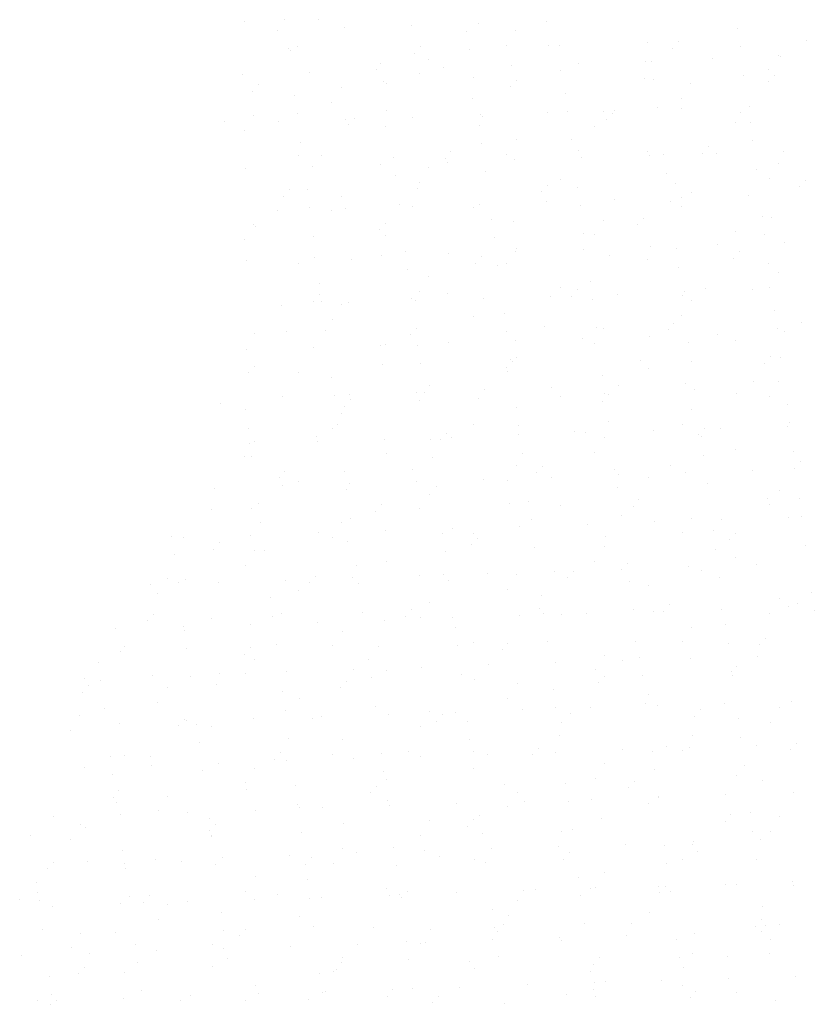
# Model space of a CAD drawing. Header units: centimetres. Extents: x 88729 to 133553, y -16225 to 14174.
# Tile 23 of 106: x 93620 to 93848, y -14521 to -14239. Entities that reach past the tile are written whole.
import ezdxf
from ezdxf.enums import TextEntityAlignment as Align

# ---------------------------------------------------------------- set-up
doc = ezdxf.new("R2010")
doc.units = ezdxf.units.CM
for name, color, linetype in [('E_PODKLAD', 7, 'Continuous'), ('mat', 252, 'Continuous'), ('R-MET-IWE', 252, 'Continuous')]:
    doc.layers.add(name, color=color, linetype=linetype)
doc.styles.get("Standard").update_dxf_attribs({"font": 'txt.shx'})

# ---------------------------------------------------------------- blocks, each defined once
blk = doc.blocks.new('A$Ce817dbbb')
at = {"layer": 'mat', "color": 252, "lineweight": 9}
for p, q in [((2294.45, -24704.61), (2294.45, -24704.61)), ((2304.05, -24704.54), (2304.05, -24704.54)), ((2282.84, -24705.07), (2282.84, -24705.07)), ((2311.55, -24706.88), (2311.55, -24706.88)), ((2330.82, -24706.25), (2330.82, -24706.25)), ((2350.09, -24705.62), (2350.09, -24705.62)), ((2369.36, -24704.99), (2369.36, -24704.99)), ((2424.24, -24707.15), (2424.24, -24707.15)), ((2292.28, -24707.51), (2292.28, -24707.51)), ((2346.67, -24707.89), (2346.67, -24707.89)), ((2360.7, -24707.77), (2360.7, -24707.77)), ((2295.52, -24712.74), (2295.52, -24712.74)), ((2298.21, -24712.18), (2298.21, -24712.18)), ((2333.3, -24712.26), (2333.3, -24712.26)), ((2358.02, -24711.99), (2358.02, -24711.99)), ((2369.98, -24711.87), (2369.98, -24711.87)), ((2373.1, -24712), (2373.1, -24712)), ((2398.43, -24711.01), (2398.43, -24711.01)), ((2405.51, -24712.74), (2405.51, -24712.74)), ((2407.2, -24710.9), (2407.2, -24710.9)), ((2424.93, -24712.35), (2424.93, -24712.35)), ((2443.88, -24710.51), (2443.88, -24710.51)), ((2296.08, -24713.24), (2296.08, -24713.24)), ((2331.61, -24714.11), (2331.61, -24714.11)), ((2335.66, -24715.85), (2335.66, -24715.85)), ((2347.35, -24713.09), (2347.35, -24713.09)), ((2417.15, -24715.79), (2417.15, -24715.79)), ((2435.88, -24714.68), (2435.88, -24714.68)), ((2436.42, -24715.16), (2436.42, -24715.16)), ((2321.99, -24717.11), (2321.99, -24717.11)), ((2340.07, -24718.31), (2340.07, -24718.31)), ((2359.34, -24717.68), (2359.34, -24717.68)), ((2378.61, -24717.05), (2378.61, -24717.05)), ((2397.88, -24716.42), (2397.88, -24716.42)), ((2399.57, -24716.37), (2399.57, -24716.37)), ((2282.27, -24720.2), (2282.27, -24720.2)), ((2301.54, -24719.57), (2301.54, -24719.57)), ((2320.81, -24718.94), (2320.81, -24718.94)), ((2332.97, -24720.06), (2332.97, -24720.06)), ((2348.42, -24721.22), (2348.42, -24721.22)), ((2373.38, -24719.09), (2373.38, -24719.09)), ((2397.54, -24721.44), (2397.54, -24721.44)), ((2426, -24720.48), (2426, -24720.48)), ((2433.19, -24718.9), (2433.19, -24718.9)), ((2434.75, -24720.46), (2434.75, -24720.46)), ((2286.96, -24723.19), (2286.96, -24723.19)), ((2310.62, -24723.92), (2310.62, -24723.92)), ((2322.68, -24722.31), (2322.68, -24722.31)), ((2323.64, -24722.81), (2323.64, -24722.81)), ((2359.17, -24723.67), (2359.17, -24723.67)), ((2360.86, -24721.83), (2360.86, -24721.83)), ((2400.25, -24721.57), (2400.25, -24721.57)), ((2410.84, -24722.76), (2410.84, -24722.76)), ((2433.07, -24722.3), (2433.07, -24722.3)), ((2285.27, -24725.04), (2285.27, -24725.04)), ((2297.31, -24726.33), (2297.31, -24726.33)), ((2348.34, -24727.17), (2348.34, -24727.17)), ((2374.89, -24725.59), (2374.89, -24725.59)), ((2408.15, -24726.98), (2408.15, -24726.98)), ((2307.93, -24728.14), (2307.93, -24728.14)), ((2401.32, -24729.7), (2401.32, -24729.7)), ((2408.23, -24729.91), (2408.23, -24729.91)), ((2427.5, -24729.28), (2427.5, -24729.28)), ((2285.58, -24732), (2285.58, -24732)), ((2298, -24731.53), (2298, -24731.53)), ((2314.52, -24732.76), (2314.52, -24732.76)), ((2323.75, -24730.44), (2323.75, -24730.44)), ((2331.16, -24732.43), (2331.16, -24732.43)), ((2350.42, -24731.8), (2350.42, -24731.8)), ((2351.2, -24732.37), (2351.2, -24732.37)), ((2369.69, -24731.17), (2369.69, -24731.17)), ((2375.57, -24730.79), (2375.57, -24730.79)), ((2385.8, -24730.83), (2385.8, -24730.83)), ((2388.42, -24731.39), (2388.42, -24731.39)), ((2388.96, -24730.54), (2388.96, -24730.54)), ((2425.09, -24731), (2425.09, -24731)), ((2277.3, -24733.74), (2277.3, -24733.74)), ((2292.62, -24733.69), (2292.62, -24733.69)), ((2311.89, -24733.06), (2311.89, -24733.06)), ((2312.83, -24734.6), (2312.83, -24734.6)), ((2323.3, -24735.24), (2323.3, -24735.24)), ((2350.21, -24734.81), (2350.21, -24734.81)), ((2383.11, -24735.05), (2383.11, -24735.05)), ((2386.73, -24733.24), (2386.73, -24733.24)), ((2423.52, -24734.08), (2423.52, -24734.08)), ((2427.79, -24734.06), (2427.79, -24734.06)), ((2282.89, -24736.22), (2282.89, -24736.22)), ((2299.07, -24739.66), (2299.07, -24739.66)), ((2350.9, -24740.01), (2350.9, -24740.01)), ((2360.76, -24738.91), (2360.76, -24738.91)), ((2376.64, -24738.92), (2376.64, -24738.92)), ((2415.97, -24740.96), (2415.97, -24740.96)), ((2428.47, -24739.27), (2428.47, -24739.27)), ((2298.26, -24743.32), (2298.26, -24743.32)), ((2304.86, -24743.3), (2304.86, -24743.3)), ((2325.53, -24744.03), (2325.53, -24744.03)), ((2342.08, -24742.32), (2342.08, -24742.32)), ((2358.07, -24743.13), (2358.07, -24743.13)), ((2378.75, -24741.93), (2378.75, -24741.93)), ((2379.58, -24744.06), (2379.58, -24744.06)), ((2398.48, -24742.16), (2398.48, -24742.16)), ((2398.85, -24743.43), (2398.85, -24743.43)), ((2403.11, -24743.28), (2403.11, -24743.28)), ((2414.28, -24742.8), (2414.28, -24742.8)), ((2418.12, -24742.8), (2418.12, -24742.8)), ((2437.39, -24742.17), (2437.39, -24742.17)), ((2302.51, -24746.58), (2302.51, -24746.58)), ((2321.78, -24745.95), (2321.78, -24745.95)), ((2340.39, -24744.17), (2340.39, -24744.17)), ((2341.05, -24745.32), (2341.05, -24745.32)), ((2360.32, -24744.69), (2360.32, -24744.69)), ((2435.94, -24745.82), (2435.94, -24745.82)), ((2283.24, -24747.21), (2283.24, -24747.21)), ((2326.22, -24749.23), (2326.22, -24749.23)), ((2335.72, -24746.99), (2335.72, -24746.99)), ((2351.97, -24748.14), (2351.97, -24748.14)), ((2403.8, -24748.49), (2403.8, -24748.49)), ((2429.54, -24747.4), (2429.54, -24747.4)), ((2333.03, -24751.2), (2333.03, -24751.2)), ((2369.63, -24751.89), (2369.63, -24751.89)), ((2373.44, -24750.23), (2373.44, -24750.23)), ((2378.43, -24752.5), (2378.43, -24752.5)), ((2406.31, -24751.5), (2406.31, -24751.5)), ((2433.25, -24750.04), (2433.25, -24750.04)), ((2441.84, -24752.36), (2441.84, -24752.36)), ((2443.53, -24750.52), (2443.53, -24750.52)), ((2294.05, -24755.1), (2294.05, -24755.1)), ((2295.74, -24753.25), (2295.74, -24753.25)), ((2300.86, -24753.24), (2300.86, -24753.24)), ((2310.68, -24755.06), (2310.68, -24755.06)), ((2332.41, -24752.87), (2332.41, -24752.87)), ((2367.94, -24753.73), (2367.94, -24753.73)), ((2410.9, -24753.9), (2410.9, -24753.9)), ((2427.37, -24754.86), (2427.37, -24754.86)), ((2327.29, -24757.36), (2327.29, -24757.36)), ((2331.03, -24758.01), (2331.03, -24758.01)), ((2350.3, -24757.38), (2350.3, -24757.38)), ((2369.57, -24756.75), (2369.57, -24756.75)), ((2379.12, -24757.71), (2379.12, -24757.71)), ((2388.84, -24756.12), (2388.84, -24756.12)), ((2404.87, -24756.62), (2404.87, -24756.62)), ((2408.11, -24755.49), (2408.11, -24755.49)), ((2408.21, -24758.12), (2408.21, -24758.12)), ((2292.5, -24759.27), (2292.5, -24759.27)), ((2301.54, -24758.45), (2301.54, -24758.45)), ((2307.99, -24759.28), (2307.99, -24759.28)), ((2311.76, -24758.64), (2311.76, -24758.64)), ((2348.4, -24758.31), (2348.4, -24758.31)), ((2431.33, -24760.98), (2431.33, -24760.98)), ((2285.64, -24763.14), (2285.64, -24763.14)), ((2286.07, -24763.8), (2286.07, -24763.8)), ((2323.29, -24762.82), (2323.29, -24762.82)), ((2353.76, -24761.72), (2353.76, -24761.72)), ((2359.97, -24762.43), (2359.97, -24762.43)), ((2385.86, -24761.98), (2385.86, -24761.98)), ((2395.5, -24763.3), (2395.5, -24763.3)), ((2397.19, -24761.45), (2397.19, -24761.45)), ((2433.87, -24761.06), (2433.87, -24761.06)), ((2302.61, -24766.58), (2302.61, -24766.58)), ((2321.61, -24764.66), (2321.61, -24764.66)), ((2323.36, -24766.39), (2323.36, -24766.39)), ((2380.19, -24765.84), (2380.19, -24765.84)), ((2383.17, -24766.19), (2383.17, -24766.19)), ((2423.58, -24765.22), (2423.58, -24765.22)), ((2432.02, -24766.19), (2432.02, -24766.19)), ((2282.95, -24767.36), (2282.95, -24767.36)), ((2354.44, -24766.93), (2354.44, -24766.93)), ((2418.45, -24768.98), (2418.45, -24768.98)), ((2437.72, -24768.35), (2437.72, -24768.35)), ((2322.11, -24772.13), (2322.11, -24772.13)), ((2329.08, -24770.94), (2329.08, -24770.94)), ((2341.38, -24771.5), (2341.38, -24771.5)), ((2360.65, -24770.87), (2360.65, -24770.87)), ((2360.81, -24770.05), (2360.81, -24770.05)), ((2379.92, -24770.24), (2379.92, -24770.24)), ((2387.53, -24772), (2387.53, -24772)), ((2399.19, -24769.61), (2399.19, -24769.61)), ((2406.65, -24770.2), (2406.65, -24770.2)), ((2424.75, -24771.02), (2424.75, -24771.02)), ((2283.58, -24773.39), (2283.58, -24773.39)), ((2298.32, -24774.46), (2298.32, -24774.46)), ((2302.84, -24772.76), (2302.84, -24772.76)), ((2313.63, -24773.36), (2313.63, -24773.36)), ((2349.16, -24774.23), (2349.16, -24774.23)), ((2350.85, -24772.38), (2350.85, -24772.38)), ((2355.51, -24775.06), (2355.51, -24775.06)), ((2358.13, -24774.27), (2358.13, -24774.27)), ((2398.54, -24773.3), (2398.54, -24773.3)), ((2423.06, -24772.86), (2423.06, -24772.86)), ((2433.09, -24774.32), (2433.09, -24774.32)), ((2329.76, -24776.15), (2329.76, -24776.15)), ((2407.34, -24775.41), (2407.34, -24775.41)), ((2435.99, -24776.96), (2435.99, -24776.96)), ((2304.4, -24780.16), (2304.4, -24780.16)), ((2335.77, -24778.13), (2335.77, -24778.13)), ((2381.98, -24779.42), (2381.98, -24779.42)), ((2304.51, -24783.32), (2304.51, -24783.32)), ((2333.09, -24782.35), (2333.09, -24782.35)), ((2341.19, -24782.93), (2341.19, -24782.93)), ((2373.5, -24781.37), (2373.5, -24781.37)), ((2378.41, -24781.95), (2378.41, -24781.95)), ((2389.81, -24783.13), (2389.81, -24783.13)), ((2408.41, -24783.54), (2408.41, -24783.54)), ((2409.08, -24782.5), (2409.08, -24782.5)), ((2415.09, -24781.56), (2415.09, -24781.56)), ((2428.35, -24781.87), (2428.35, -24781.87)), ((2433.31, -24781.18), (2433.31, -24781.18)), ((2293.47, -24786.28), (2293.47, -24786.28)), ((2302.82, -24785.16), (2302.82, -24785.16)), ((2305.09, -24785.37), (2305.09, -24785.37)), ((2310.73, -24786.2), (2310.73, -24786.2)), ((2312.74, -24785.65), (2312.74, -24785.65)), ((2330.83, -24784.28), (2330.83, -24784.28)), ((2332.01, -24785.02), (2332.01, -24785.02)), ((2351.27, -24784.39), (2351.27, -24784.39)), ((2370.54, -24783.76), (2370.54, -24783.76)), ((2376.72, -24783.79), (2376.72, -24783.79)), ((2382.66, -24784.63), (2382.66, -24784.63)), ((2410.95, -24785.04), (2410.95, -24785.04)), ((2357.3, -24788.64), (2357.3, -24788.64)), ((2434.88, -24787.9), (2434.88, -24787.9)), ((2308.05, -24790.42), (2308.05, -24790.42)), ((2348.46, -24789.45), (2348.46, -24789.45)), ((2405.97, -24791.51), (2405.97, -24791.51)), ((2408.27, -24789.26), (2408.27, -24789.26)), ((2442.65, -24791.13), (2442.65, -24791.13)), ((2285.69, -24794.28), (2285.69, -24794.28)), ((2294.85, -24793.86), (2294.85, -24793.86)), ((2306.16, -24793.5), (2306.16, -24793.5)), ((2330.38, -24794.72), (2330.38, -24794.72)), ((2332.07, -24792.88), (2332.07, -24792.88)), ((2357.98, -24793.85), (2357.98, -24793.85)), ((2368.75, -24792.49), (2368.75, -24792.49)), ((2383.73, -24792.76), (2383.73, -24792.76)), ((2385.91, -24793.12), (2385.91, -24793.12)), ((2404.28, -24793.36), (2404.28, -24793.36)), ((2418.33, -24794.56), (2418.33, -24794.56)), ((2435.56, -24793.1), (2435.56, -24793.1)), ((2437.6, -24793.93), (2437.6, -24793.93)), ((2323.42, -24797.53), (2323.42, -24797.53)), ((2341.26, -24797.08), (2341.26, -24797.08)), ((2360.53, -24796.45), (2360.53, -24796.45)), ((2379.8, -24795.82), (2379.8, -24795.82)), ((2383.23, -24797.33), (2383.23, -24797.33)), ((2399.06, -24795.19), (2399.06, -24795.19)), ((2410.2, -24797.12), (2410.2, -24797.12)), ((2423.64, -24796.36), (2423.64, -24796.36)), ((2283.45, -24798.97), (2283.45, -24798.97)), ((2302.72, -24798.34), (2302.72, -24798.34)), ((2321.99, -24797.71), (2321.99, -24797.71)), ((2332.62, -24797.86), (2332.62, -24797.86)), ((2333.31, -24803.07), (2333.31, -24803.07)), ((2359.05, -24801.98), (2359.05, -24801.98)), ((2359.63, -24802.45), (2359.63, -24802.45)), ((2360.87, -24801.19), (2360.87, -24801.19)), ((2396.31, -24802.06), (2396.31, -24802.06)), ((2410.88, -24802.32), (2410.88, -24802.32)), ((2431.84, -24802.92), (2431.84, -24802.92)), ((2433.53, -24801.08), (2433.53, -24801.08)), ((2436.63, -24801.23), (2436.63, -24801.23)), ((2284.04, -24805.66), (2284.04, -24805.66)), ((2285.73, -24803.81), (2285.73, -24803.81)), ((2298.38, -24805.6), (2298.38, -24805.6)), ((2322.41, -24803.42), (2322.41, -24803.42)), ((2357.94, -24804.29), (2357.94, -24804.29)), ((2358.19, -24805.41), (2358.19, -24805.41)), ((2398.6, -24804.44), (2398.6, -24804.44)), ((2307.94, -24807.08), (2307.94, -24807.08)), ((2385.52, -24806.34), (2385.52, -24806.34)), ((2409.41, -24808.67), (2409.41, -24808.67)), ((2428.68, -24808.04), (2428.68, -24808.04)), ((2436.05, -24808.11), (2436.05, -24808.11)), ((2332.34, -24811.19), (2332.34, -24811.19)), ((2334.38, -24811.2), (2334.38, -24811.2)), ((2335.83, -24809.27), (2335.83, -24809.27)), ((2351.61, -24810.56), (2351.61, -24810.56)), ((2370.88, -24809.93), (2370.88, -24809.93)), ((2386.21, -24811.54), (2386.21, -24811.54)), ((2390.14, -24809.3), (2390.14, -24809.3)), ((2411.95, -24810.45), (2411.95, -24810.45)), ((2423.87, -24811.62), (2423.87, -24811.62)), ((2276.07, -24814.36), (2276.07, -24814.36)), ((2293.8, -24812.45), (2293.8, -24812.45)), ((2308.63, -24812.29), (2308.63, -24812.29)), ((2313.07, -24811.82), (2313.07, -24811.82)), ((2313.29, -24813.38), (2313.29, -24813.38)), ((2333.14, -24813.49), (2333.14, -24813.49)), ((2349.97, -24812.99), (2349.97, -24812.99)), ((2373.55, -24812.52), (2373.55, -24812.52)), ((2385.5, -24813.85), (2385.5, -24813.85)), ((2387.19, -24812.01), (2387.19, -24812.01)), ((2433.36, -24812.32), (2433.36, -24812.32)), ((2283.27, -24816.3), (2283.27, -24816.3)), ((2310.79, -24817.35), (2310.79, -24817.35)), ((2311.6, -24815.22), (2311.6, -24815.22)), ((2360.84, -24815.56), (2360.84, -24815.56)), ((2411.01, -24816.18), (2411.01, -24816.18)), ((2438.42, -24814.82), (2438.42, -24814.82)), ((2387.28, -24819.67), (2387.28, -24819.67)), ((2439.11, -24820.02), (2439.11, -24820.02)), ((2283.95, -24821.51), (2283.95, -24821.51)), ((2308.1, -24821.56), (2308.1, -24821.56)), ((2309.7, -24820.42), (2309.7, -24820.42)), ((2340.85, -24822.94), (2340.85, -24822.94)), ((2348.51, -24820.59), (2348.51, -24820.59)), ((2361.53, -24820.76), (2361.53, -24820.76)), ((2377.53, -24822.55), (2377.53, -24822.55)), ((2380.77, -24822.83), (2380.77, -24822.83)), ((2400.04, -24822.2), (2400.04, -24822.2)), ((2408.32, -24820.4), (2408.32, -24820.4)), ((2414.75, -24821.58), (2414.75, -24821.58)), ((2419.3, -24821.57), (2419.3, -24821.57)), ((2438.57, -24820.94), (2438.57, -24820.94)), ((2285.75, -24825.42), (2285.75, -24825.42)), ((2303.63, -24823.92), (2303.63, -24823.92)), ((2303.7, -24825.35), (2303.7, -24825.35)), ((2322.96, -24824.72), (2322.96, -24824.72)), ((2336.17, -24824.78), (2336.17, -24824.78)), ((2339.16, -24824.79), (2339.16, -24824.79)), ((2342.23, -24824.09), (2342.23, -24824.09)), ((2361.5, -24823.46), (2361.5, -24823.46)), ((2385.97, -24824.26), (2385.97, -24824.26)), ((2413.06, -24823.42), (2413.06, -24823.42)), ((2413.74, -24824.04), (2413.74, -24824.04)), ((2284.43, -24825.98), (2284.43, -24825.98)), ((2323.47, -24828.67), (2323.47, -24828.67)), ((2383.28, -24828.48), (2383.28, -24828.48)), ((2423.69, -24827.5), (2423.69, -24827.5)), ((2440.18, -24828.15), (2440.18, -24828.15)), ((2283.06, -24829.64), (2283.06, -24829.64)), ((2285.02, -24829.64), (2285.02, -24829.64)), ((2336.85, -24829.98), (2336.85, -24829.98)), ((2362.6, -24828.89), (2362.6, -24828.89)), ((2414.43, -24829.24), (2414.43, -24829.24)), ((2442.3, -24831.14), (2442.3, -24831.14)), ((2294.51, -24833.87), (2294.51, -24833.87)), ((2311.49, -24834), (2311.49, -24834)), ((2331.19, -24833.49), (2331.19, -24833.49)), ((2360.93, -24832.34), (2360.93, -24832.34)), ((2368.41, -24832.51), (2368.41, -24832.51)), ((2389.06, -24833.26), (2389.06, -24833.26)), ((2405.08, -24832.12), (2405.08, -24832.12)), ((2409.29, -24834.26), (2409.29, -24834.26)), ((2428.56, -24833.63), (2428.56, -24833.63)), ((2440.61, -24832.98), (2440.61, -24832.98)), ((2292.82, -24835.72), (2292.82, -24835.72)), ((2298.43, -24836.74), (2298.43, -24836.74)), ((2332.22, -24836.78), (2332.22, -24836.78)), ((2351.49, -24836.15), (2351.49, -24836.15)), ((2358.24, -24836.55), (2358.24, -24836.55)), ((2366.72, -24834.35), (2366.72, -24834.35)), ((2370.75, -24835.52), (2370.75, -24835.52)), ((2390.02, -24834.89), (2390.02, -24834.89)), ((2398.65, -24835.58), (2398.65, -24835.58)), ((2274.41, -24838.66), (2274.41, -24838.66)), ((2293.68, -24838.04), (2293.68, -24838.04)), ((2312.17, -24839.2), (2312.17, -24839.2)), ((2312.95, -24837.41), (2312.95, -24837.41)), ((2337.92, -24838.11), (2337.92, -24838.11)), ((2389.75, -24838.46), (2389.75, -24838.46)), ((2415.5, -24837.37), (2415.5, -24837.37)), ((2436.11, -24839.25), (2436.11, -24839.25)), ((2335.89, -24840.41), (2335.89, -24840.41)), ((2364.39, -24842.48), (2364.39, -24842.48)), ((2395.96, -24842.07), (2395.96, -24842.07)), ((2432.64, -24841.68), (2432.64, -24841.68)), ((2441.96, -24841.73), (2441.96, -24841.73)), ((2273.39, -24844.82), (2273.39, -24844.82)), ((2284.85, -24844.42), (2284.85, -24844.42)), ((2286.81, -24843.22), (2286.81, -24843.22)), ((2320.38, -24845.28), (2320.38, -24845.28)), ((2322.07, -24843.44), (2322.07, -24843.44)), ((2333.2, -24844.63), (2333.2, -24844.63)), ((2358.74, -24843.05), (2358.74, -24843.05)), ((2373.61, -24843.66), (2373.61, -24843.66)), ((2394.27, -24843.92), (2394.27, -24843.92)), ((2433.42, -24843.46), (2433.42, -24843.46)), ((2287.5, -24848.42), (2287.5, -24848.42)), ((2313.24, -24847.33), (2313.24, -24847.33)), ((2365.07, -24847.68), (2365.07, -24847.68)), ((2390.82, -24846.59), (2390.82, -24846.59)), ((2400.37, -24848.37), (2400.37, -24848.37)), ((2411.07, -24847.32), (2411.07, -24847.32)), ((2419.64, -24847.74), (2419.64, -24847.74)), ((2438.91, -24847.11), (2438.91, -24847.11)), ((2442.65, -24846.94), (2442.65, -24846.94)), ((2310.85, -24848.49), (2310.85, -24848.49)), ((2323.3, -24850.89), (2323.3, -24850.89)), ((2342.57, -24850.26), (2342.57, -24850.26)), ((2361.83, -24849.63), (2361.83, -24849.63)), ((2381.1, -24849), (2381.1, -24849)), ((2417.29, -24850.95), (2417.29, -24850.95)), ((2262.13, -24852.44), (2262.13, -24852.44)), ((2265.49, -24852.78), (2265.49, -24852.78)), ((2284.76, -24852.15), (2284.76, -24852.15)), ((2304.03, -24851.52), (2304.03, -24851.52)), ((2308.16, -24852.7), (2308.16, -24852.7)), ((2312.41, -24853.98), (2312.41, -24853.98)), ((2339.71, -24851.7), (2339.71, -24851.7)), ((2348.57, -24851.73), (2348.57, -24851.73)), ((2349.62, -24853), (2349.62, -24853)), ((2386.3, -24852.62), (2386.3, -24852.62)), ((2408.38, -24851.54), (2408.38, -24851.54)), ((2421.83, -24853.48), (2421.83, -24853.48)), ((2423.52, -24851.64), (2423.52, -24851.64)), ((2274.04, -24856.21), (2274.04, -24856.21)), ((2275.73, -24854.37), (2275.73, -24854.37)), ((2285.81, -24856.56), (2285.81, -24856.56)), ((2288.57, -24856.55), (2288.57, -24856.55)), ((2347.94, -24854.85), (2347.94, -24854.85)), ((2366.14, -24855.81), (2366.14, -24855.81)), ((2386.03, -24855.4), (2386.03, -24855.4)), ((2417.97, -24856.16), (2417.97, -24856.16)), ((2443.72, -24855.07), (2443.72, -24855.07)), ((2262.82, -24857.64), (2262.82, -24857.64)), ((2340.39, -24856.9), (2340.39, -24856.9)), ((2383.34, -24859.62), (2383.34, -24859.62)), ((2423.75, -24858.65), (2423.75, -24858.65)), ((2283.12, -24860.78), (2283.12, -24860.78)), ((2315.03, -24860.92), (2315.03, -24860.92)), ((2323.53, -24859.81), (2323.53, -24859.81)), ((2371.73, -24862.52), (2371.73, -24862.52)), ((2390.99, -24861.89), (2390.99, -24861.89)), ((2392.61, -24860.17), (2392.61, -24860.17)), ((2410.26, -24861.26), (2410.26, -24861.26)), ((2413.86, -24862.18), (2413.86, -24862.18)), ((2429.53, -24860.63), (2429.53, -24860.63)), ((2260.76, -24864.64), (2260.76, -24864.64)), ((2266.07, -24864.91), (2266.07, -24864.91)), ((2294.65, -24865.04), (2294.65, -24865.04)), ((2303.28, -24863.93), (2303.28, -24863.93)), ((2313.92, -24864.41), (2313.92, -24864.41)), ((2333.19, -24863.78), (2333.19, -24863.78)), ((2339.96, -24863.55), (2339.96, -24863.55)), ((2341.46, -24865.03), (2341.46, -24865.03)), ((2352.46, -24863.15), (2352.46, -24863.15)), ((2360.98, -24863.48), (2360.98, -24863.48)), ((2375.49, -24864.41), (2375.49, -24864.41)), ((2377.18, -24862.57), (2377.18, -24862.57)), ((2419.04, -24864.29), (2419.04, -24864.29)), ((2256.12, -24866.3), (2256.12, -24866.3)), ((2263.89, -24865.77), (2263.89, -24865.77)), ((2275.39, -24865.67), (2275.39, -24865.67)), ((2298.49, -24867.89), (2298.49, -24867.89)), ((2301.6, -24865.78), (2301.6, -24865.78)), ((2315.72, -24866.12), (2315.72, -24866.12)), ((2358.3, -24867.69), (2358.3, -24867.69)), ((2393.29, -24865.38), (2393.29, -24865.38)), ((2398.71, -24866.72), (2398.71, -24866.72)), ((2258.08, -24868.86), (2258.08, -24868.86)), ((2290.35, -24870.14), (2290.35, -24870.14)), ((2367.93, -24869.39), (2367.93, -24869.39)), ((2436.16, -24870.39), (2436.16, -24870.39)), ((2445.51, -24868.65), (2445.51, -24868.65)), ((2330.84, -24873.5), (2330.84, -24873.5)), ((2335.94, -24871.55), (2335.94, -24871.55)), ((2367.52, -24873.11), (2367.52, -24873.11)), ((2394.36, -24873.51), (2394.36, -24873.51)), ((2404.74, -24872.13), (2404.74, -24872.13)), ((2419.52, -24873.32), (2419.52, -24873.32)), ((2438.78, -24872.69), (2438.78, -24872.69)), ((2441.42, -24871.74), (2441.42, -24871.74)), ((2256.95, -24874.87), (2256.95, -24874.87)), ((2273.45, -24875.96), (2273.45, -24875.96)), ((2291.04, -24875.34), (2291.04, -24875.34)), ((2293.62, -24874.48), (2293.62, -24874.48)), ((2316.79, -24874.25), (2316.79, -24874.25)), ((2323.17, -24876.47), (2323.17, -24876.47)), ((2329.15, -24875.34), (2329.15, -24875.34)), ((2333.26, -24875.77), (2333.26, -24875.77)), ((2342.44, -24875.84), (2342.44, -24875.84)), ((2361.71, -24875.21), (2361.71, -24875.21)), ((2368.62, -24874.6), (2368.62, -24874.6)), ((2373.67, -24874.8), (2373.67, -24874.8)), ((2380.98, -24874.58), (2380.98, -24874.58)), ((2400.25, -24873.95), (2400.25, -24873.95)), ((2403.05, -24873.98), (2403.05, -24873.98)), ((2433.48, -24874.61), (2433.48, -24874.61)), ((2446.19, -24873.86), (2446.19, -24873.86)), ((2246.1, -24878.99), (2246.1, -24878.99)), ((2255.26, -24876.71), (2255.26, -24876.71)), ((2265.37, -24878.36), (2265.37, -24878.36)), ((2265.68, -24879.36), (2265.68, -24879.36)), ((2284.64, -24877.73), (2284.64, -24877.73)), ((2303.91, -24877.1), (2303.91, -24877.1)), ((2343.25, -24878.61), (2343.25, -24878.61)), ((2411.12, -24878.47), (2411.12, -24878.47)), ((2420.83, -24877.87), (2420.83, -24877.87)), ((2310.9, -24879.63), (2310.9, -24879.63)), ((2432.3, -24881.7), (2432.3, -24881.7)), ((2248.41, -24884.04), (2248.41, -24884.04)), ((2266.36, -24884.56), (2266.36, -24884.56)), ((2284.5, -24884.43), (2284.5, -24884.43)), ((2292.11, -24883.47), (2292.11, -24883.47)), ((2308.22, -24883.85), (2308.22, -24883.85)), ((2321.18, -24884.04), (2321.18, -24884.04)), ((2343.94, -24883.82), (2343.94, -24883.82)), ((2348.63, -24882.87), (2348.63, -24882.87)), ((2356.71, -24884.91), (2356.71, -24884.91)), ((2358.4, -24883.06), (2358.4, -24883.06)), ((2369.69, -24882.73), (2369.69, -24882.73)), ((2395.08, -24882.68), (2395.08, -24882.68)), ((2408.44, -24882.68), (2408.44, -24882.68)), ((2421.51, -24883.08), (2421.51, -24883.08)), ((2430.61, -24883.54), (2430.61, -24883.54)), ((2247.28, -24885.41), (2247.28, -24885.41)), ((2282.81, -24886.27), (2282.81, -24886.27)), ((2285.86, -24887.71), (2285.86, -24887.71)), ((2318.58, -24887.83), (2318.58, -24887.83)), ((2386.08, -24886.54), (2386.08, -24886.54)), ((2396.15, -24887.09), (2396.15, -24887.09)), ((2410.6, -24887.44), (2410.6, -24887.44)), ((2429.86, -24886.81), (2429.86, -24886.81)), ((2241, -24888.58), (2241, -24888.58)), ((2314.26, -24890.59), (2314.26, -24890.59)), ((2333.52, -24889.96), (2333.52, -24889.96)), ((2352.79, -24889.33), (2352.79, -24889.33)), ((2372.06, -24888.7), (2372.06, -24888.7)), ((2391.33, -24888.07), (2391.33, -24888.07)), ((2423.81, -24889.79), (2423.81, -24889.79)), ((2237.18, -24893.11), (2237.18, -24893.11)), ((2256.45, -24892.48), (2256.45, -24892.48)), ((2267.43, -24892.69), (2267.43, -24892.69)), ((2275.72, -24891.85), (2275.72, -24891.85)), ((2283.18, -24891.92), (2283.18, -24891.92)), ((2294.99, -24891.22), (2294.99, -24891.22)), ((2319.26, -24893.04), (2319.26, -24893.04)), ((2323.59, -24890.95), (2323.59, -24890.95)), ((2345.01, -24891.95), (2345.01, -24891.95)), ((2383.4, -24890.76), (2383.4, -24890.76)), ((2385.96, -24892.63), (2385.96, -24892.63)), ((2396.84, -24892.3), (2396.84, -24892.3)), ((2422.59, -24891.21), (2422.59, -24891.21)), ((2422.64, -24892.24), (2422.64, -24892.24)), ((2238.16, -24895.36), (2238.16, -24895.36)), ((2241.68, -24893.78), (2241.68, -24893.78)), ((2260.82, -24895.78), (2260.82, -24895.78)), ((2274.84, -24894.97), (2274.84, -24894.97)), ((2310.37, -24895.84), (2310.37, -24895.84)), ((2312.06, -24894), (2312.06, -24894)), ((2348.74, -24893.61), (2348.74, -24893.61)), ((2361.04, -24894.62), (2361.04, -24894.62)), ((2371.47, -24896.31), (2371.47, -24896.31)), ((2384.27, -24894.47), (2384.27, -24894.47)), ((2236.47, -24897.21), (2236.47, -24897.21)), ((2293.9, -24897.05), (2293.9, -24897.05)), ((2298.54, -24899.03), (2298.54, -24899.03)), ((2358.35, -24898.83), (2358.35, -24898.83)), ((2398.77, -24897.86), (2398.77, -24897.86)), ((2242.75, -24901.91), (2242.75, -24901.91)), ((2258.13, -24900), (2258.13, -24900)), ((2320.33, -24901.17), (2320.33, -24901.17)), ((2372.16, -24901.52), (2372.16, -24901.52)), ((2381.95, -24901.59), (2381.95, -24901.59)), ((2397.91, -24900.43), (2397.91, -24900.43)), ((2401.22, -24900.96), (2401.22, -24900.96)), ((2420.49, -24900.33), (2420.49, -24900.33)), ((2436.22, -24901.53), (2436.22, -24901.53)), ((2439.76, -24899.7), (2439.76, -24899.7)), ((2235.78, -24903.86), (2235.78, -24903.86)), ((2285.61, -24904.74), (2285.61, -24904.74)), ((2294.58, -24902.26), (2294.58, -24902.26)), ((2302.4, -24904.54), (2302.4, -24904.54)), ((2304.88, -24904.11), (2304.88, -24904.11)), ((2324.15, -24903.48), (2324.15, -24903.48)), ((2336, -24902.69), (2336, -24902.69)), ((2339.62, -24903.56), (2339.62, -24903.56)), ((2343.42, -24902.85), (2343.42, -24902.85)), ((2362.68, -24902.22), (2362.68, -24902.22)), ((2376.3, -24903.17), (2376.3, -24903.17)), ((2411.83, -24904.04), (2411.83, -24904.04)), ((2413.52, -24902.19), (2413.52, -24902.19)), ((2424.37, -24904.79), (2424.37, -24904.79)), ((2247.07, -24906), (2247.07, -24906)), ((2264.03, -24906.77), (2264.03, -24906.77)), ((2265.72, -24904.93), (2265.72, -24904.93)), ((2266.34, -24905.37), (2266.34, -24905.37)), ((2269.22, -24906.27), (2269.22, -24906.27)), ((2273.5, -24907.1), (2273.5, -24907.1)), ((2333.31, -24906.91), (2333.31, -24906.91)), ((2337.93, -24905.4), (2337.93, -24905.4)), ((2346.8, -24905.53), (2346.8, -24905.53)), ((2373.72, -24905.94), (2373.72, -24905.94)), ((2433.53, -24905.75), (2433.53, -24905.75)), ((2233.09, -24908.07), (2233.09, -24908.07)), ((2295.65, -24910.39), (2295.65, -24910.39)), ((2373.23, -24909.65), (2373.23, -24909.65)), ((2411.18, -24909.61), (2411.18, -24909.61)), ((2425.06, -24909.99), (2425.06, -24909.99)), ((2269.91, -24911.48), (2269.91, -24911.48)), ((2310.96, -24910.77), (2310.96, -24910.77)), ((2347.48, -24910.74), (2347.48, -24910.74)), ((2367.18, -24913.13), (2367.18, -24913.13)), ((2403.86, -24912.74), (2403.86, -24912.74)), ((2410.47, -24913.02), (2410.47, -24913.02)), ((2429.74, -24912.39), (2429.74, -24912.39)), ((2441.08, -24911.76), (2441.08, -24911.76)), ((2244.54, -24915.49), (2244.54, -24915.49)), ((2248.46, -24915.18), (2248.46, -24915.18)), ((2256.06, -24915.47), (2256.06, -24915.47)), ((2293.28, -24914.49), (2293.28, -24914.49)), ((2308.27, -24914.99), (2308.27, -24914.99)), ((2322.12, -24914.75), (2322.12, -24914.75)), ((2329.96, -24914.1), (2329.96, -24914.1)), ((2333.4, -24915.54), (2333.4, -24915.54)), ((2348.68, -24914.02), (2348.68, -24914.02)), ((2352.67, -24914.91), (2352.67, -24914.91)), ((2365.49, -24914.97), (2365.49, -24914.97)), ((2371.94, -24914.28), (2371.94, -24914.28)), ((2391.21, -24913.65), (2391.21, -24913.65)), ((2399.7, -24914.01), (2399.7, -24914.01)), ((2408.49, -24913.82), (2408.49, -24913.82)), ((2439.39, -24913.6), (2439.39, -24913.6)), ((2237.06, -24918.69), (2237.06, -24918.69)), ((2256.33, -24918.06), (2256.33, -24918.06)), ((2275.6, -24917.43), (2275.6, -24917.43)), ((2285.92, -24918.85), (2285.92, -24918.85)), ((2291.59, -24916.34), (2291.59, -24916.34)), ((2294.86, -24916.8), (2294.86, -24916.8)), ((2314.13, -24916.17), (2314.13, -24916.17)), ((2348.55, -24918.87), (2348.55, -24918.87)), ((2386.14, -24917.68), (2386.14, -24917.68)), ((2426.13, -24918.12), (2426.13, -24918.12)), ((2245.23, -24920.7), (2245.23, -24920.7)), ((2270.98, -24919.61), (2270.98, -24919.61)), ((2322.8, -24919.96), (2322.8, -24919.96)), ((2400.38, -24919.21), (2400.38, -24919.21)), ((2423.86, -24920.93), (2423.86, -24920.93)), ((2283.23, -24923.06), (2283.23, -24923.06)), ((2297.44, -24923.97), (2297.44, -24923.97)), ((2320.84, -24924.06), (2320.84, -24924.06)), ((2323.64, -24922.09), (2323.64, -24922.09)), ((2357.52, -24923.67), (2357.52, -24923.67)), ((2375.02, -24923.23), (2375.02, -24923.23)), ((2383.45, -24921.9), (2383.45, -24921.9)), ((2393.05, -24924.53), (2393.05, -24924.53)), ((2394.74, -24922.69), (2394.74, -24922.69)), ((2431.41, -24922.3), (2431.41, -24922.3)), ((2245.25, -24927.27), (2245.25, -24927.27)), ((2246.94, -24925.42), (2246.94, -24925.42)), ((2260.88, -24926.92), (2260.88, -24926.92)), ((2283.62, -24925.04), (2283.62, -24925.04)), ((2319.15, -24925.9), (2319.15, -24925.9)), ((2361.1, -24925.76), (2361.1, -24925.76)), ((2401.45, -24927.34), (2401.45, -24927.34)), ((2401.55, -24927.14), (2401.55, -24927.14)), ((2420.82, -24926.51), (2420.82, -24926.51)), ((2440.09, -24925.88), (2440.09, -24925.88)), ((2246.3, -24928.83), (2246.3, -24928.83)), ((2298.13, -24929.18), (2298.13, -24929.18)), ((2298.6, -24930.17), (2298.6, -24930.17)), ((2323.87, -24928.09), (2323.87, -24928.09)), ((2324.48, -24929.66), (2324.48, -24929.66)), ((2343.75, -24929.03), (2343.75, -24929.03)), ((2358.41, -24929.98), (2358.41, -24929.98)), ((2363.02, -24928.4), (2363.02, -24928.4)), ((2375.7, -24928.43), (2375.7, -24928.43)), ((2382.29, -24927.77), (2382.29, -24927.77)), ((2398.82, -24929), (2398.82, -24929)), ((2228.14, -24932.81), (2228.14, -24932.81)), ((2247.41, -24932.18), (2247.41, -24932.18)), ((2258.19, -24931.14), (2258.19, -24931.14)), ((2266.68, -24931.55), (2266.68, -24931.55)), ((2285.95, -24930.92), (2285.95, -24930.92)), ((2305.21, -24930.29), (2305.21, -24930.29)), ((2350.34, -24932.45), (2350.34, -24932.45)), ((2422.29, -24932.26), (2422.29, -24932.26)), ((2427.92, -24931.71), (2427.92, -24931.71)), ((2436.28, -24932.67), (2436.28, -24932.67)), ((2235.84, -24935), (2235.84, -24935)), ((2272.76, -24933.19), (2272.76, -24933.19)), ((2274.5, -24934.99), (2274.5, -24934.99)), ((2311.18, -24934.6), (2311.18, -24934.6)), ((2336.06, -24933.84), (2336.06, -24933.84)), ((2346.71, -24935.47), (2346.71, -24935.47)), ((2348.4, -24933.62), (2348.4, -24933.62)), ((2385.08, -24933.23), (2385.08, -24933.23)), ((2420.61, -24934.1), (2420.61, -24934.1)), ((2221.62, -24938.05), (2221.62, -24938.05)), ((2237.28, -24935.97), (2237.28, -24935.97)), ((2272.81, -24936.83), (2272.81, -24936.83)), ((2273.45, -24938.4), (2273.45, -24938.4)), ((2273.56, -24938.24), (2273.56, -24938.24)), ((2299.2, -24937.31), (2299.2, -24937.31)), ((2333.37, -24938.05), (2333.37, -24938.05)), ((2351.03, -24937.65), (2351.03, -24937.65)), ((2373.78, -24937.08), (2373.78, -24937.08)), ((2376.77, -24936.56), (2376.77, -24936.56)), ((2428.6, -24936.91), (2428.6, -24936.91)), ((2433.59, -24936.89), (2433.59, -24936.89)), ((2233.15, -24939.22), (2233.15, -24939.22)), ((2372.91, -24941.29), (2372.91, -24941.29)), ((2392.18, -24940.66), (2392.18, -24940.66)), ((2403.24, -24940.93), (2403.24, -24940.93)), ((2411.24, -24940.75), (2411.24, -24940.75)), ((2411.45, -24940.03), (2411.45, -24940.03)), ((2430.72, -24939.4), (2430.72, -24939.4)), ((2248.09, -24942.41), (2248.09, -24942.41)), ((2295.84, -24943.81), (2295.84, -24943.81)), ((2311.02, -24941.91), (2311.02, -24941.91)), ((2315.11, -24943.18), (2315.11, -24943.18)), ((2325.66, -24941.67), (2325.66, -24941.67)), ((2334.37, -24942.55), (2334.37, -24942.55)), ((2338.74, -24944.17), (2338.74, -24944.17)), ((2353.64, -24941.92), (2353.64, -24941.92)), ((2375.95, -24943.19), (2375.95, -24943.19)), ((2412.63, -24942.8), (2412.63, -24942.8)), ((2228.16, -24945.92), (2228.16, -24945.92)), ((2238.03, -24945.7), (2238.03, -24945.7)), ((2248.52, -24946.32), (2248.52, -24946.32)), ((2257.3, -24945.07), (2257.3, -24945.07)), ((2264.84, -24945.53), (2264.84, -24945.53)), ((2274.52, -24946.53), (2274.52, -24946.53)), ((2276.57, -24944.44), (2276.57, -24944.44)), ((2300.37, -24946.4), (2300.37, -24946.4)), ((2302.06, -24944.55), (2302.06, -24944.55)), ((2308.33, -24946.13), (2308.33, -24946.13)), ((2326.35, -24946.87), (2326.35, -24946.87)), ((2348.74, -24945.16), (2348.74, -24945.16)), ((2352.1, -24945.78), (2352.1, -24945.78)), ((2374.27, -24945.03), (2374.27, -24945.03)), ((2403.92, -24946.13), (2403.92, -24946.13)), ((2408.55, -24944.97), (2408.55, -24944.97)), ((2429.67, -24945.04), (2429.67, -24945.04)), ((2226.47, -24947.76), (2226.47, -24947.76)), ((2248.77, -24947.62), (2248.77, -24947.62)), ((2386.2, -24948.82), (2386.2, -24948.82)), ((2223.41, -24951.63), (2223.41, -24951.63)), ((2285.97, -24949.99), (2285.97, -24949.99)), ((2300.99, -24950.89), (2300.99, -24950.89)), ((2378.56, -24950.15), (2378.56, -24950.15)), ((2401.43, -24952.72), (2401.43, -24952.72)), ((2403.51, -24952.75), (2403.51, -24952.75)), ((2420.7, -24952.09), (2420.7, -24952.09)), ((2423.92, -24952.07), (2423.92, -24952.07)), ((2439.97, -24951.46), (2439.97, -24951.46)), ((2440.19, -24952.36), (2440.19, -24952.36)), ((2223.48, -24954.4), (2223.48, -24954.4)), ((2255.72, -24955.48), (2255.72, -24955.48)), ((2283.29, -24954.21), (2283.29, -24954.21)), ((2292.4, -24955.1), (2292.4, -24955.1)), ((2323.7, -24953.23), (2323.7, -24953.23)), ((2324.36, -24955.24), (2324.36, -24955.24)), ((2327.42, -24955), (2327.42, -24955)), ((2329.62, -24954.12), (2329.62, -24954.12)), ((2343.63, -24954.61), (2343.63, -24954.61)), ((2362.9, -24953.98), (2362.9, -24953.98)), ((2366.29, -24953.73), (2366.29, -24953.73)), ((2379.25, -24955.35), (2379.25, -24955.35)), ((2382.16, -24953.35), (2382.16, -24953.35)), ((2383.51, -24953.04), (2383.51, -24953.04)), ((2401.82, -24954.6), (2401.82, -24954.6)), ((2405, -24954.26), (2405, -24954.26)), ((2218.5, -24956.46), (2218.5, -24956.46)), ((2224.09, -24956.84), (2224.09, -24956.84)), ((2228.02, -24958.39), (2228.02, -24958.39)), ((2247.29, -24957.76), (2247.29, -24957.76)), ((2249.84, -24955.75), (2249.84, -24955.75)), ((2254.03, -24957.33), (2254.03, -24957.33)), ((2260.93, -24958.06), (2260.93, -24958.06)), ((2266.55, -24957.13), (2266.55, -24957.13)), ((2285.82, -24956.5), (2285.82, -24956.5)), ((2301.67, -24956.09), (2301.67, -24956.09)), ((2305.09, -24955.87), (2305.09, -24955.87)), ((2327.93, -24955.96), (2327.93, -24955.96)), ((2361.15, -24956.9), (2361.15, -24956.9)), ((2276.31, -24960.11), (2276.31, -24960.11)), ((2353.88, -24959.37), (2353.88, -24959.37)), ((2358.47, -24961.12), (2358.47, -24961.12)), ((2398.88, -24960.15), (2398.88, -24960.15)), ((2431.46, -24958.62), (2431.46, -24958.62)), ((2258.25, -24962.28), (2258.25, -24962.28)), ((2298.66, -24961.31), (2298.66, -24961.31)), ((2357.17, -24963.68), (2357.17, -24963.68)), ((2380.32, -24963.48), (2380.32, -24963.48)), ((2393.85, -24963.3), (2393.85, -24963.3)), ((2431.07, -24962.32), (2431.07, -24962.32)), ((2432.15, -24963.83), (2432.15, -24963.83)), ((2436.33, -24963.81), (2436.33, -24963.81)), ((2225.16, -24964.97), (2225.16, -24964.97)), ((2235.89, -24966.14), (2235.89, -24966.14)), ((2246.06, -24966.03), (2246.06, -24966.03)), ((2276.99, -24965.31), (2276.99, -24965.31)), ((2283.28, -24965.05), (2283.28, -24965.05)), ((2302.74, -24964.22), (2302.74, -24964.22)), ((2319.95, -24964.66), (2319.95, -24964.66)), ((2336.11, -24964.98), (2336.11, -24964.98)), ((2354.57, -24964.57), (2354.57, -24964.57)), ((2355.48, -24965.53), (2355.48, -24965.53)), ((2392.51, -24966.84), (2392.51, -24966.84)), ((2411.78, -24966.21), (2411.78, -24966.21)), ((2429.38, -24964.16), (2429.38, -24964.16)), ((2431.05, -24965.58), (2431.05, -24965.58)), ((2251.63, -24969.33), (2251.63, -24969.33)), ((2273.62, -24969.39), (2273.62, -24969.39)), ((2281.59, -24966.89), (2281.59, -24966.89)), ((2315.44, -24969.36), (2315.44, -24969.36)), ((2329.21, -24968.59), (2329.21, -24968.59)), ((2333.43, -24969.19), (2333.43, -24969.19)), ((2334.71, -24968.73), (2334.71, -24968.73)), ((2353.98, -24968.1), (2353.98, -24968.1)), ((2373.24, -24967.47), (2373.24, -24967.47)), ((2373.84, -24968.22), (2373.84, -24968.22)), ((2406.78, -24967.84), (2406.78, -24967.84)), ((2433.65, -24968.03), (2433.65, -24968.03)), ((2219.1, -24972.51), (2219.1, -24972.51)), ((2233.21, -24970.36), (2233.21, -24970.36)), ((2238.37, -24971.88), (2238.37, -24971.88)), ((2257.64, -24971.25), (2257.64, -24971.25)), ((2276.9, -24970.62), (2276.9, -24970.62)), ((2296.17, -24969.99), (2296.17, -24969.99)), ((2411.29, -24971.89), (2411.29, -24971.89)), ((2433.22, -24971.96), (2433.22, -24971.96)), ((2252.32, -24974.53), (2252.32, -24974.53)), ((2278.06, -24973.44), (2278.06, -24973.44)), ((2310.83, -24974.61), (2310.83, -24974.61)), ((2311.07, -24973.05), (2311.07, -24973.05)), ((2329.89, -24973.79), (2329.89, -24973.79)), ((2347.51, -24974.23), (2347.51, -24974.23)), ((2355.64, -24972.7), (2355.64, -24972.7)), ((2383.04, -24975.09), (2383.04, -24975.09)), ((2384.73, -24973.25), (2384.73, -24973.25)), ((2407.47, -24973.05), (2407.47, -24973.05)), ((2421.41, -24972.86), (2421.41, -24972.86)), ((2235.25, -24977.82), (2235.25, -24977.82)), ((2236.94, -24975.98), (2236.94, -24975.98)), ((2248.58, -24977.46), (2248.58, -24977.46)), ((2273.61, -24975.59), (2273.61, -24975.59)), ((2304.53, -24977.81), (2304.53, -24977.81)), ((2308.39, -24977.27), (2308.39, -24977.27)), ((2309.14, -24976.46), (2309.14, -24976.46)), ((2348.8, -24976.3), (2348.8, -24976.3)), ((2382.11, -24977.06), (2382.11, -24977.06)), ((2408.61, -24976.11), (2408.61, -24976.11)), ((2226.95, -24978.55), (2226.95, -24978.55)), ((2383.14, -24980.36), (2383.14, -24980.36)), ((2386.25, -24979.97), (2386.25, -24979.97)), ((2402.41, -24979.73), (2402.41, -24979.73)), ((2421.67, -24979.1), (2421.67, -24979.1)), ((2440.94, -24978.47), (2440.94, -24978.47)), ((2227.64, -24983.75), (2227.64, -24983.75)), ((2253.39, -24982.66), (2253.39, -24982.66)), ((2286.03, -24981.13), (2286.03, -24981.13)), ((2286.8, -24983.51), (2286.8, -24983.51)), ((2305.21, -24983.01), (2305.21, -24983.01)), ((2306.06, -24982.88), (2306.06, -24982.88)), ((2325.33, -24982.25), (2325.33, -24982.25)), ((2330.96, -24981.92), (2330.96, -24981.92)), ((2344.6, -24981.62), (2344.6, -24981.62)), ((2363.87, -24980.99), (2363.87, -24980.99)), ((2382.79, -24982.27), (2382.79, -24982.27)), ((2408.54, -24981.18), (2408.54, -24981.18)), ((2412.29, -24982.81), (2412.29, -24982.81)), ((2423.98, -24983.21), (2423.98, -24983.21)), ((2223.53, -24985.54), (2223.53, -24985.54)), ((2227.27, -24986.52), (2227.27, -24986.52)), ((2228.99, -24985.4), (2228.99, -24985.4)), ((2248.26, -24984.77), (2248.26, -24984.77)), ((2264.49, -24985.55), (2264.49, -24985.55)), ((2267.53, -24984.14), (2267.53, -24984.14)), ((2283.34, -24985.35), (2283.34, -24985.35)), ((2301.17, -24985.16), (2301.17, -24985.16)), ((2323.76, -24984.37), (2323.76, -24984.37)), ((2336.7, -24986.02), (2336.7, -24986.02)), ((2338.39, -24984.18), (2338.39, -24984.18)), ((2357.43, -24986.28), (2357.43, -24986.28)), ((2375.07, -24983.79), (2375.07, -24983.79)), ((2383.57, -24984.18), (2383.57, -24984.18)), ((2410.6, -24984.66), (2410.6, -24984.66)), ((2435, -24985.54), (2435, -24985.54))]:
    blk.add_line(p, q, dxfattribs=at)
at = {"layer": 'R-MET-IWE', "color": 252, "lineweight": 9, "width": 0.75}
for tag, rotation, p in [('0-', 90, (-1139.05, -4143.61)), ('0-', 90, (-1113.05, -4143.61)), ('0-', 90, (-1087.05, -4143.61)), ('2-', 90, (-796.05, -4143.61)), ('2-', 90, (-505.05, -4143.61)), ('0-', 90, (-480.05, -4143.61)), ('0-', 90, (-456.05, -4143.61)), ('2-', 90, (-166.05, -4143.61)), ('2-', 90, (-625.66, -4833.61)), ('2-', 90, (-599.66, -4833.61)), ('2-', 90, (-573.66, -4833.61)), ('0-', 180, (-2169.64, -4848.47)), ('0-', 180, (-2169.64, -4873.47)), ('0-', 180, (-2169.64, -4899.47)), ('-2', 90, (-1661.47, -4961.65)), ('-2', 90, (-1636.47, -4961.65)), ('0-', 270, (-1489.78, -4968.06)), ('0-', 270, (-1464.78, -4968.06)), ('0-', 270, (-1439.78, -4968.06)), ('0-', 270, (-1364.78, -4968.06)), ('0-', 270, (-1339.78, -4968.06)), ('0-', 270, (-1314.78, -4968.06)), ('0-', 270, (328.22, -4968.06)), ('0-', 270, (354.22, -4968.06)), ('0-', 270, (1256.22, -4968.06)), ('0-', 270, (1282.22, -4968.06)), ('0-', 90, (-513.05, -5496.61)), ('0-', 90, (-487.05, -5496.61)), ('K.S.-', 90, (-487.05, -5766.11)), ('0-', 90, (-513.05, -5766.11)), ('1-', 90, (-539.05, -6114.61)), ('0-', 90, (-513.05, -6114.61)), ('0-', 90, (-487.05, -6114.61)), ('0-', 90, (301.95, -6545.61)), ('0-', 90, (327.95, -6545.61)), ('0-', 90, (353.95, -6545.61)), ('0-', 90, (416.11, -6545.61)), ('0-', 90, (1255.95, -6545.61)), ('0-', 90, (1281.95, -6545.61)), ('1-', 90, (2382.95, -6845.61)), ('1-', 90, (2408.95, -6845.61)), ('1-', 90, (2434.95, -6845.61)), ('1-', 90, (2827.95, -6845.61)), ('1-', 90, (2853.95, -6845.61)), ('1-', 90, (2879.95, -6845.61)), ('<-2', 90, (-910.64, -10482.41)), ('2->', 90, (-718.15, -10854.38)), ('2->', 90, (-692.15, -10854.38)), ('2->', 90, (-744.15, -10870.8)), ('-0', 90, (-186.09, -12450.12)), ('1-', 90, (2264.47, -12866.38)), ('1-', 90, (2290.47, -12866.38)), ('1-', 90, (2316.47, -12866.38)), ('1-', 90, (2709.47, -12866.38)), ('1-', 90, (2735.47, -12866.38)), ('1-', 90, (2761.47, -12866.38)), ('<-KL', 90, (-700.01, -16780.91)), ('-0', 90, (-179.94, -18957.53)), ('0->', 90, (-1257.53, -23179.05)), ('0->', 90, (-1231.53, -23179.05)), ('0->', 90, (-1205.53, -23179.05)), ('0->', 90, (-600.53, -23179.05)), ('0->', 90, (-574.53, -23179.05)), ('0->', 90, (-1692.53, -24074.05)), ('0->', 90, (-1666.53, -24074.05)), ('0->', 90, (-1640.53, -24074.05)), ('0->', 90, (-1486.53, -24074.05)), ('0->', 90, (-1460.53, -24074.05)), ('0->', 90, (-1434.53, -24074.05)), ('<-0', 90, (-499.82, -24383.56)), ('<-0', 90, (-298.11, -24383.56)), ('<-0', 180, (-587.12, -25088.86)), ('<-0', 270, (-496.63, -25202.68)), ('<-0', 180, (-1353.25, -25419.36)), ('<-0', 180, (-1187.25, -25444.1)), ('<-0', 90, (-179.61, -25454.22)), ('<-0', 90, (-69.59, -26375.36)), ('<-0', 90, (-43.59, -26375.36))]:
    blk.add_attdef(tag, text='', height=17, rotation=rotation, dxfattribs=at).set_placement(p, align=Align.MIDDLE)
for tag, p in [('2-', (1424.81, -4179.2)), ('2-', (1424.81, -4205.2)), ('K.S.-', (-76.89, -4264.2)), ('KL-', (-613.13, -4292.18)), ('1-', (-613.13, -4312.18)), ('1-', (-613.13, -4332.18)), ('K.S.-', (1414.13, -4333.66)), ('0-', (-70.19, -4341.2)), ('0-', (469.81, -4341.2)), ('1-', (-613.13, -4352.18)), ('0-', (1424.81, -4361.2)), ('0-', (-70.19, -4367.2)), ('1-', (469.81, -4367.2)), ('0-', (1099.81, -4368.2)), ('2-', (1424.81, -4387.2)), ('1-', (-70.19, -4393.2)), ('1-', (469.81, -4393.2)), ('1-', (1099.81, -4394.2)), ('2-', (1424.81, -4413.2)), ('2-', (-70.19, -4419.2)), ('2-', (1099.81, -4420.2)), ('K.S.-', (-76.89, -4445.2)), ('2-', (469.81, -4444.2)), ('2-', (1099.81, -4446.2)), ('2-', (469.81, -4470.2)), ('2-', (-825.19, -4496.2)), ('2-', (-825.19, -4522.2)), ('2-', (-70.19, -4574.2)), ('2-', (-70.19, -4600.2)), ('K.S.-', (1089.13, -4600.66)), ('2-', (1099.81, -4653.2)), ('2-', (-70.19, -4669.2)), ('2-', (1099.81, -4679.2)), ('-1', (1806.78, -4690.78)), ('1-', (-70.19, -4695.2)), ('2-', (1099.81, -4705.2)), ('-1', (1806.78, -4716.3)), ('K.S.-', (-73.2, -4721.2)), ('-1', (1806.78, -4743.07)), ('FR-', (-70.19, -4747.2)), ('0-', (-1066.19, -6382.7)), ('0-', (-1066.19, -6408.7)), ('2-', (1729.81, -6586.2)), ('2-', (1729.81, -6612.2)), ('2-', (1729.81, -6638.2)), ('2-', (1729.81, -6664.2)), ('K.S.-', (469.81, -6788.2)), ('1-', (-962.19, -6915.2)), ('1-', (-460.19, -6923.2)), ('1-', (469.81, -6923.2)), ('2-', (1729.81, -6923.2)), ('1-', (-460.19, -6949.2)), ('1-', (469.81, -6949.2)), ('2-', (1729.81, -6949.2)), ('K.S.-', (2901.81, -6960.2)), ('2-', (1729.81, -6975.2)), ('2-', (1729.81, -7001.2)), ('2-', (-460.19, -7026.2)), ('0-', (469.81, -7026.2)), ('2-', (-460.19, -7052.2)), ('0-', (469.81, -7052.2)), ('2-', (-460.19, -7078.2)), ('2-', (469.81, -7078.2)), ('1-', (2901.81, -7088.2)), ('2-', (469.81, -7104.2)), ('1-', (2901.81, -7114.2)), ('0-', (1729.81, -7131.2)), ('2-', (-460.19, -7141.2)), ('0-', (1729.81, -7157.2)), ('2-', (-460.19, -7167.2)), ('2-', (469.81, -7181.2)), ('2-', (1729.81, -7183.2)), ('0-', (-460.19, -7193.2)), ('2-', (469.81, -7207.2)), ('2-', (1729.81, -7209.2)), ('K.S.-', (-470.87, -7217.66)), ('2-', (469.81, -7233.2)), ('2-', (1729.81, -7235.2)), ('1-', (-460.19, -7245.2)), ('2-', (469.81, -7259.2)), ('2-', (1729.81, -7261.2)), ('2-', (1729.81, -7287.2)), ('2-', (-460.19, -7297.2)), ('2->', (-943.67, -10542.97)), ('-1', (1688.29, -10711.55)), ('-1', (1688.29, -10737.55)), ('-1', (1688.29, -10763.55)), ('<-2', (1685.55, -12605.39)), ('2->', (1611.33, -12636.47)), ('2->', (1611.33, -12658.97)), ('2->', (1590.77, -12684.97)), ('K.S.-', (2783.33, -12980.97)), ('2->', (-578.67, -13046.97)), ('2->', (-578.67, -13072.97)), ('<-2', (-476.88, -13105.94)), ('1-', (2783.33, -13108.97)), ('1-', (2783.33, -13134.97)), ('<-1', (-610.79, -16857.83)), ('<-1', (-610.79, -16877.83)), ('<-1', (1688.29, -17218.96)), ('<-1', (1688.29, -17244.96)), ('<-1', (1688.29, -17270.96)), ('<-1', (-478.91, -18553.43)), ('<-0', (-2287.98, -23879.57)), ('<-0', (-2287.98, -23905.57)), ('<-0', (-2287.98, -23931.57)), ('<-0', (-343.08, -24738.18)), ('<-0', (-478.91, -25059.68))]:
    blk.add_attdef(tag, text='', height=17, dxfattribs=at).set_placement(p, align=Align.MIDDLE)

msp = doc.modelspace()

# ---------------------------------------------------------------- block references
at = {"layer": 'E_PODKLAD'}
msp.add_blockref('A$Ce817dbbb', (91401.87, 10465.39), dxfattribs=at)

doc.saveas('drawing.dxf')
